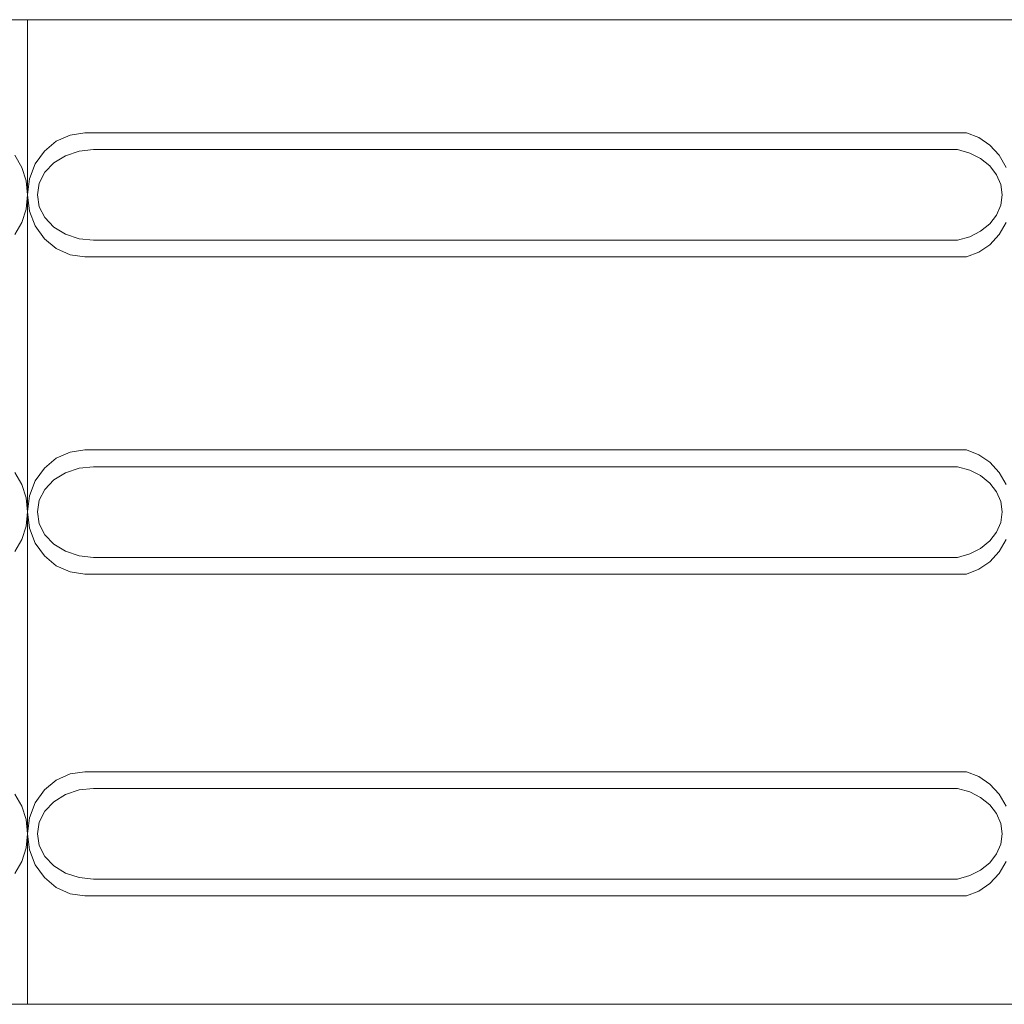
# Model space of a CAD drawing. Extents: x 5066 to 9756, y -2696 to -1109.
# Tile 176 of 208: x 9406.803 to 9407.303, y -2583.037 to -2582.537. Entities that reach past the tile are written whole.
import ezdxf

# ---------------------------------------------------------------- set-up
doc = ezdxf.new("R2010")
doc.units = 0
doc.header["$MEASUREMENT"] = 0
doc.layers.add('IFC-Elemento construtivo genérico-Contorno', color=253, linetype='CONTINUOUS', lineweight=5)

msp = doc.modelspace()

# ---------------------------------------------------------------- linework, layer by layer
at = {"layer": 'IFC-Elemento construtivo genérico-Contorno', "color": 8, "lineweight": 5}
for p, q in [((9406.30741, -2582.53725), (9406.80741, -2582.53725)), ((9406.80741, -2583.03726), (9406.80741, -2582.53725)), ((9406.80741, -2582.53725), (9407.30741, -2582.53725)), ((9406.82902, -2582.59584), (9406.83655, -2582.59476)), ((9406.83655, -2582.59476), (9407.28417, -2582.59476)), ((9407.28417, -2582.59476), (9407.2905, -2582.59716)), ((9406.81597, -2582.60399), (9406.82198, -2582.59898)), ((9406.82198, -2582.59898), (9406.82902, -2582.59584)), ((9407.2905, -2582.59716), (9407.29616, -2582.601)), ((9406.81132, -2582.61051), (9406.81597, -2582.60399)), ((9406.82671, -2582.60632), (9406.83359, -2582.60402)), ((9406.83359, -2582.60402), (9406.84097, -2582.60324)), ((9406.84097, -2582.60324), (9407.27964, -2582.60324)), ((9407.27964, -2582.60324), (9407.28585, -2582.60499)), ((9407.28585, -2582.60499), (9407.2914, -2582.6078)), ((9407.29616, -2582.601), (9407.30089, -2582.60612)), ((9406.80089, -2582.60612), (9406.80445, -2582.61224)), ((9406.81624, -2582.61475), (9406.82077, -2582.60998)), ((9406.82077, -2582.60998), (9406.82671, -2582.60632)), ((9407.2914, -2582.6078), (9407.29605, -2582.61154)), ((9407.30089, -2582.60612), (9407.30445, -2582.61224)), ((9406.80445, -2582.61224), (9406.80667, -2582.61907)), ((9406.80843, -2582.61811), (9406.81132, -2582.61051)), ((9406.81339, -2582.62029), (9406.81624, -2582.61475)), ((9407.29605, -2582.61154), (9407.29952, -2582.61601)), ((9406.80667, -2582.61907), (9406.80741, -2582.62626)), ((9406.80741, -2582.62626), (9406.80843, -2582.61811)), ((9407.29952, -2582.61601), (9407.30167, -2582.621)), ((9406.81241, -2582.62626), (9406.81339, -2582.62029)), ((9407.30167, -2582.621), (9407.30241, -2582.62626)), ((9406.80667, -2582.63344), (9406.80741, -2582.62626)), ((9406.80741, -2582.62626), (9406.80843, -2582.63441)), ((9406.81241, -2582.62626), (9406.81339, -2582.63221)), ((9407.30167, -2582.63151), (9407.30241, -2582.62626)), ((9406.80445, -2582.64027), (9406.80667, -2582.63344)), ((9406.80843, -2582.63441), (9406.81132, -2582.642)), ((9406.81339, -2582.63221), (9406.81624, -2582.63777)), ((9407.29952, -2582.6365), (9407.30167, -2582.63151)), ((9406.81624, -2582.63777), (9406.82077, -2582.64253)), ((9407.29605, -2582.64097), (9407.29952, -2582.6365)), ((9406.80089, -2582.64639), (9406.80445, -2582.64027)), ((9406.81132, -2582.642), (9406.81597, -2582.64853)), ((9406.82077, -2582.64253), (9406.82671, -2582.64619)), ((9407.28585, -2582.64753), (9407.2914, -2582.64471)), ((9407.2914, -2582.64471), (9407.29605, -2582.64097)), ((9407.30089, -2582.64639), (9407.30445, -2582.64027)), ((9406.81597, -2582.64853), (9406.82198, -2582.65353)), ((9406.82671, -2582.64619), (9406.83359, -2582.64849)), ((9406.83359, -2582.64849), (9406.84097, -2582.64927)), ((9406.84097, -2582.64927), (9407.27964, -2582.64927)), ((9407.27964, -2582.64927), (9407.28585, -2582.64753)), ((9407.29616, -2582.65151), (9407.30089, -2582.64639)), ((9406.82198, -2582.65353), (9406.82902, -2582.65668)), ((9407.2905, -2582.65536), (9407.29616, -2582.65151)), ((9406.82902, -2582.65668), (9406.83655, -2582.65775)), ((9406.83655, -2582.65775), (9407.28417, -2582.65775)), ((9407.28417, -2582.65775), (9407.2905, -2582.65536)), ((9406.81597, -2582.76499), (9406.82198, -2582.75998)), ((9406.82198, -2582.75998), (9406.82902, -2582.75683)), ((9406.82902, -2582.75683), (9406.83655, -2582.75576)), ((9406.83655, -2582.75576), (9407.28417, -2582.75576)), ((9407.28417, -2582.75576), (9407.2905, -2582.75815)), ((9407.2905, -2582.75815), (9407.29616, -2582.762)), ((9406.81132, -2582.77151), (9406.81597, -2582.76499)), ((9406.82671, -2582.76732), (9406.83359, -2582.76502)), ((9406.83359, -2582.76502), (9406.84097, -2582.76424)), ((9406.84097, -2582.76424), (9407.27964, -2582.76424)), ((9407.27964, -2582.76424), (9407.28585, -2582.76598)), ((9407.29616, -2582.762), (9407.30089, -2582.76712)), ((9406.80089, -2582.76712), (9406.80445, -2582.77324)), ((9406.82077, -2582.77098), (9406.82671, -2582.76732)), ((9407.28585, -2582.76598), (9407.2914, -2582.7688)), ((9407.2914, -2582.7688), (9407.29605, -2582.77254)), ((9407.30089, -2582.76712), (9407.30445, -2582.77324)), ((9406.80445, -2582.77324), (9406.80667, -2582.78007)), ((9406.80843, -2582.7791), (9406.81132, -2582.77151)), ((9406.81624, -2582.77575), (9406.82077, -2582.77098)), ((9407.29605, -2582.77254), (9407.29952, -2582.77701)), ((9406.80667, -2582.78007), (9406.80741, -2582.78725)), ((9406.80741, -2582.78725), (9406.80843, -2582.7791)), ((9406.81339, -2582.7813), (9406.81624, -2582.77575)), ((9407.29952, -2582.77701), (9407.30167, -2582.782)), ((9406.81241, -2582.78725), (9406.81339, -2582.7813)), ((9407.30167, -2582.782), (9407.30241, -2582.78725)), ((9406.80667, -2582.79444), (9406.80741, -2582.78725)), ((9406.80741, -2582.78725), (9406.80843, -2582.79541)), ((9406.81241, -2582.78725), (9406.81339, -2582.79321)), ((9407.30167, -2582.79251), (9407.30241, -2582.78725)), ((9406.80445, -2582.80127), (9406.80667, -2582.79444)), ((9406.81339, -2582.79321), (9406.81624, -2582.79877)), ((9407.29952, -2582.7975), (9407.30167, -2582.79251)), ((9406.80843, -2582.79541), (9406.81132, -2582.803)), ((9406.81624, -2582.79877), (9406.82077, -2582.80353)), ((9407.29605, -2582.80197), (9407.29952, -2582.7975)), ((9406.80089, -2582.80739), (9406.80445, -2582.80127)), ((9406.81132, -2582.803), (9406.81597, -2582.80952)), ((9406.82077, -2582.80353), (9406.82671, -2582.80719)), ((9407.2914, -2582.80571), (9407.29605, -2582.80197)), ((9407.30089, -2582.80739), (9407.30445, -2582.80127)), ((9406.81597, -2582.80952), (9406.82198, -2582.81453)), ((9406.82671, -2582.80719), (9406.83359, -2582.80949)), ((9406.83359, -2582.80949), (9406.84097, -2582.81028)), ((9407.27964, -2582.81028), (9407.28585, -2582.80853)), ((9407.28585, -2582.80853), (9407.2914, -2582.80571)), ((9407.29616, -2582.81251), (9407.30089, -2582.80739)), ((9406.82198, -2582.81453), (9406.82902, -2582.81767)), ((9406.84097, -2582.81028), (9407.27964, -2582.81028)), ((9407.2905, -2582.81636), (9407.29616, -2582.81251)), ((9406.82902, -2582.81767), (9406.83655, -2582.81875)), ((9406.83655, -2582.81875), (9407.28417, -2582.81875)), ((9407.28417, -2582.81875), (9407.2905, -2582.81636)), ((9406.82902, -2582.92024), (9406.83655, -2582.91916)), ((9406.83655, -2582.91916), (9407.28417, -2582.91916)), ((9407.28417, -2582.91916), (9407.2905, -2582.92155)), ((9406.81597, -2582.92839), (9406.82198, -2582.92338)), ((9406.82198, -2582.92338), (9406.82902, -2582.92024)), ((9407.2905, -2582.92155), (9407.29616, -2582.9254)), ((9406.81132, -2582.93491), (9406.81597, -2582.92839)), ((9406.82671, -2582.93072), (9406.83359, -2582.92842)), ((9406.83359, -2582.92842), (9406.84097, -2582.92764)), ((9406.84097, -2582.92764), (9407.27964, -2582.92764)), ((9407.27964, -2582.92764), (9407.28585, -2582.92939)), ((9407.28585, -2582.92939), (9407.2914, -2582.9322)), ((9407.29616, -2582.9254), (9407.30089, -2582.93052)), ((9406.80089, -2582.93052), (9406.80445, -2582.93664)), ((9406.80843, -2582.94251), (9406.81132, -2582.93491)), ((9406.81624, -2582.93915), (9406.82077, -2582.93438)), ((9406.82077, -2582.93438), (9406.82671, -2582.93072)), ((9407.2914, -2582.9322), (9407.29605, -2582.93594)), ((9407.30089, -2582.93052), (9407.30445, -2582.93664)), ((9406.80445, -2582.93664), (9406.80667, -2582.94347)), ((9406.81339, -2582.9447), (9406.81624, -2582.93915)), ((9407.29605, -2582.93594), (9407.29952, -2582.94041)), ((9406.80667, -2582.94347), (9406.80741, -2582.95066)), ((9406.80741, -2582.95066), (9406.80843, -2582.94251)), ((9406.81241, -2582.95066), (9406.81339, -2582.9447)), ((9407.29952, -2582.94041), (9407.30167, -2582.9454)), ((9407.30167, -2582.9454), (9407.30241, -2582.95066)), ((9406.80667, -2582.95784), (9406.80741, -2582.95066)), ((9406.80741, -2582.95066), (9406.80843, -2582.95881)), ((9406.81241, -2582.95066), (9406.81339, -2582.95661)), ((9407.30167, -2582.95591), (9407.30241, -2582.95066)), ((9406.80445, -2582.96467), (9406.80667, -2582.95784)), ((9406.80843, -2582.95881), (9406.81132, -2582.9664)), ((9406.81339, -2582.95661), (9406.81624, -2582.96217)), ((9407.29952, -2582.9609), (9407.30167, -2582.95591)), ((9406.80089, -2582.97079), (9406.80445, -2582.96467)), ((9406.81624, -2582.96217), (9406.82077, -2582.96693)), ((9407.29605, -2582.96537), (9407.29952, -2582.9609)), ((9407.30089, -2582.97079), (9407.30445, -2582.96467)), ((9406.81132, -2582.9664), (9406.81597, -2582.97293)), ((9406.82077, -2582.96693), (9406.82671, -2582.97059)), ((9407.28585, -2582.97193), (9407.2914, -2582.96911)), ((9407.2914, -2582.96911), (9407.29605, -2582.96537)), ((9406.81597, -2582.97293), (9406.82198, -2582.97793)), ((9406.82671, -2582.97059), (9406.83359, -2582.97289)), ((9406.83359, -2582.97289), (9406.84097, -2582.97367)), ((9406.84097, -2582.97367), (9407.27964, -2582.97367)), ((9407.27964, -2582.97367), (9407.28585, -2582.97193)), ((9407.29616, -2582.97591), (9407.30089, -2582.97079)), ((9406.82198, -2582.97793), (9406.82902, -2582.98108)), ((9407.28417, -2582.98215), (9407.2905, -2582.97976)), ((9407.2905, -2582.97976), (9407.29616, -2582.97591)), ((9406.82902, -2582.98108), (9406.83655, -2582.98215)), ((9406.83655, -2582.98215), (9407.28417, -2582.98215)), ((9406.30741, -2583.03726), (9406.80741, -2583.03726)), ((9406.80741, -2583.03726), (9407.30741, -2583.03726))]:
    msp.add_line(p, q, dxfattribs=at)

doc.saveas('drawing.dxf')
